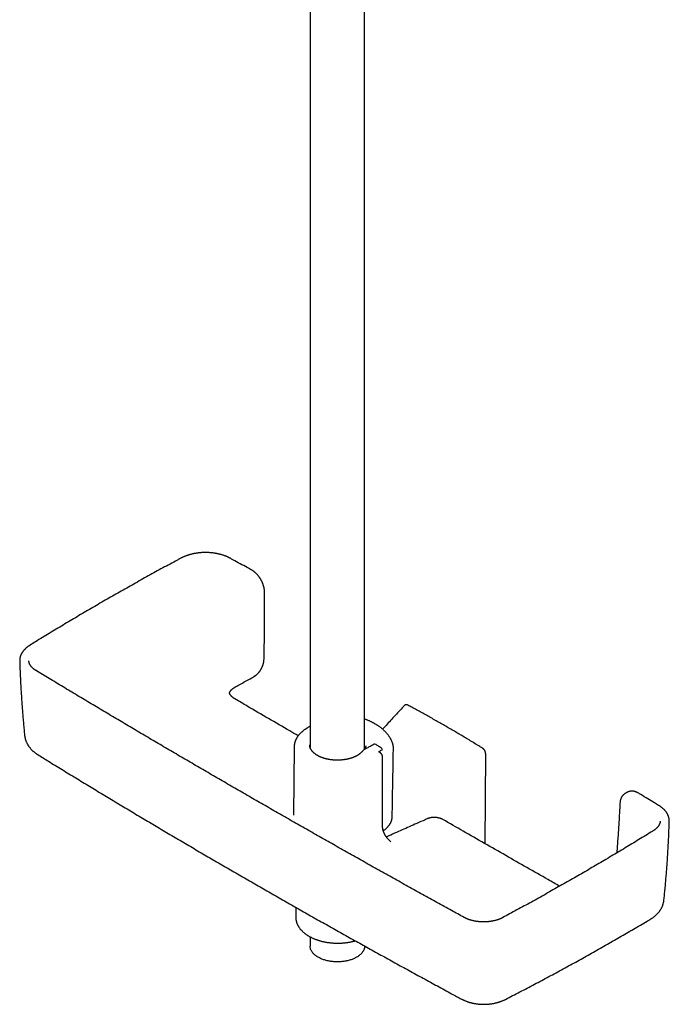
# Model space of a CAD drawing. Header units: millimetres. Extents: x 8 to 761, y 12 to 1973.
# Tile 1 of 69: x 549 to 761, y 104 to 426. Entities that reach past the tile are written whole.
import ezdxf

# ---------------------------------------------------------------- set-up
doc = ezdxf.new("R2010")
doc.units = ezdxf.units.MM

msp = doc.modelspace()

# ---------------------------------------------------------------- linework, layer by layer
at = {"color": 7, "linetype": 'Continuous', "lineweight": 30}
for p, q in [((661.79, 187.78), (661.79, 490.91)), ((643.99, 486.76), (643.99, 188.41)), ((549.19, 216.63), (549.19, 216.62)), ((617.61, 206.25), (617.61, 206.25)), ((665.13, 196.15), (665.14, 196.15)), ((638.79, 188.59), (638.55, 166.31)), ((643.86, 189.26), (643.86, 189.25)), ((662.15, 188.79), (662.15, 188.75)), ((662.15, 188.75), (662.15, 188.76)), ((666.98, 186.6), (666.39, 186.98)), ((667.46, 187.61), (667.47, 187.84)), ((667.65, 162.63), (667.66, 185.34)), ((701.17, 156.93), (701.31, 186.34)), ((748.36, 174.06), (748.35, 174.06)), ((687.32, 164.87), (687.33, 164.87)), ((761.25, 164.22), (761.25, 164.21)), ((667.78, 161.6), (667.86, 161.54)), ((756.01, 161.19), (756, 161.18)), ((639.32, 136.18), (639.3, 133.01)), ((694.26, 132.87), (694.25, 132.87)), ((706.93, 132.83), (706.92, 132.83)), ((643.99, 126.52), (643.99, 123.51)), ((661.79, 123.51), (661.79, 123.54))]:
    msp.add_line(p, q, dxfattribs=at)
at = {"color": 7, "linetype": 'Continuous', "lineweight": 30, "flags": 128}
for points in [[(662.14, 187.97), (662.15, 188.71), (662.15, 188.76)], [(671.18, 187.67), (671.19, 188.08), (671.19, 188.45)], [(661.79, 123.51), (661.79, 123.41), (661.78, 123.23), (661.76, 123.04), (661.72, 122.85), (661.67, 122.67), (661.61, 122.48), (661.54, 122.3), (661.46, 122.12), (661.37, 121.94), (661.26, 121.76), (661.15, 121.59), (661.02, 121.41), (660.88, 121.24), (660.73, 121.08), (660.57, 120.91), (660.4, 120.75), (660.23, 120.6), (660.04, 120.44), (659.84, 120.29), (659.63, 120.15), (659.41, 120.01), (659.19, 119.88), (658.95, 119.75), (658.71, 119.62), (658.46, 119.5), (658.2, 119.39), (657.94, 119.28), (657.67, 119.17), (657.39, 119.07), (657.11, 118.98), (656.82, 118.9), (656.52, 118.82), (656.22, 118.74), (655.92, 118.68), (655.61, 118.62), (655.3, 118.56), (654.99, 118.51), (654.67, 118.47), (654.35, 118.44), (654.03, 118.41), (653.71, 118.39), (653.38, 118.38), (653.06, 118.37), (652.73, 118.37), (652.41, 118.38), (652.08, 118.39), (651.76, 118.41), (651.44, 118.44), (651.12, 118.47), (650.8, 118.51), (650.49, 118.56), (650.17, 118.62), (649.87, 118.68), (649.56, 118.74), (649.26, 118.82), (648.97, 118.9), (648.68, 118.98), (648.4, 119.07), (648.12, 119.17), (647.85, 119.28), (647.58, 119.39), (647.33, 119.5), (647.08, 119.62), (646.83, 119.75), (646.6, 119.88), (646.37, 120.01), (646.16, 120.15), (645.95, 120.29), (645.75, 120.44), (645.56, 120.6), (645.38, 120.75), (645.21, 120.91), (645.05, 121.08), (644.91, 121.24), (644.77, 121.41), (644.64, 121.59), (644.52, 121.76), (644.42, 121.94), (644.33, 122.12), (644.24, 122.3), (644.17, 122.48), (644.11, 122.67), (644.07, 122.85), (644.03, 123.04), (644.01, 123.23), (644, 123.41), (643.99, 123.51)]]:
    msp.add_lwpolyline(points, dxfattribs=at)
at = {"color": 7, "linetype": 'Continuous', "lineweight": 30}
for centre, radius, start, end in [((617.81, 249.94), 0.32, 63.4786, 112.6805), ((625.43, 211.85), 0.357, 301.9469, 353.2588), ((647.05, 188.19), 3.19, 163.0688, 170.081), ((665.13, 189.01), 0.5, 57.8383, 117.8138), ((666.97, 187.85), 0.5, 0, 57.2169), ((666.97, 187.85), 0.5, 359.1341, 0), ((757.62, 169.19), 0.35, 60.9815, 110.0852)]:
    msp.add_arc(centre, radius, start, end, dxfattribs=at)
for points, knots in [([(617.95, 250.23), (617.87, 250.27), (617.72, 250.35), (617.49, 250.47), (617.24, 250.59), (616.98, 250.71), (616.7, 250.83), (616.4, 250.95), (616.09, 251.07), (615.78, 251.18), (615.46, 251.28), (615.14, 251.38), (614.82, 251.47), (614.49, 251.55), (614.16, 251.63), (613.83, 251.71), (613.49, 251.77), (613.15, 251.83), (612.8, 251.89), (612.45, 251.94), (612.09, 251.98), (611.74, 252.02), (611.38, 252.05), (611.02, 252.07), (610.66, 252.09), (610.31, 252.1), (609.95, 252.11), (609.59, 252.11), (609.23, 252.1), (608.88, 252.09), (608.53, 252.07), (608.17, 252.04), (607.82, 252.01), (607.47, 251.97), (607.12, 251.92), (606.77, 251.87), (606.42, 251.81), (606.08, 251.75), (605.74, 251.68), (605.41, 251.61), (605.08, 251.52), (604.75, 251.44), (604.43, 251.34), (604.11, 251.24), (603.79, 251.14), (603.49, 251.02), (603.18, 250.91), (602.89, 250.79), (602.6, 250.66), (602.32, 250.53), (602.06, 250.4), (601.91, 250.32), (601.84, 250.28)], [0, 0, 0, 0, 0.016919, 0.034428, 0.051997, 0.070288, 0.090718, 0.111189, 0.131674, 0.152136, 0.172545, 0.192871, 0.21309, 0.233195, 0.25335, 0.273578, 0.293868, 0.314211, 0.334597, 0.355014, 0.375452, 0.395898, 0.416339, 0.436762, 0.457157, 0.477514, 0.497822, 0.518073, 0.538259, 0.558371, 0.578407, 0.598594, 0.618841, 0.639133, 0.659452, 0.679783, 0.700102, 0.720391, 0.740654, 0.760839, 0.781082, 0.801437, 0.821869, 0.842344, 0.862826, 0.883269, 0.903646, 0.924061, 0.944244, 0.964425, 0.984599, 1, 1, 1, 1]), ([(601.83, 250.28), (601.44, 250.07), (600.25, 249.43), (598.27, 248.36), (595.89, 247.06), (593.52, 245.76), (591.15, 244.45), (588.8, 243.14), (586.45, 241.82), (584.1, 240.5), (581.77, 239.18), (579.44, 237.85), (577.12, 236.52), (574.81, 235.18), (572.51, 233.84), (570.21, 232.5), (567.92, 231.15), (565.64, 229.79), (563.37, 228.43), (561.1, 227.07), (558.84, 225.7), (556.59, 224.33), (554.5, 223.05), (553.17, 222.23), (552.57, 221.86)], [0, 0, 0, 0, 0.0229643, 0.0699389, 0.1169478, 0.1639776, 0.2110051, 0.2579806, 0.304957, 0.351934, 0.3989113, 0.4458887, 0.4928658, 0.5398423, 0.5868175, 0.6337935, 0.6807696, 0.7277452, 0.7747207, 0.8216964, 0.8686726, 0.9156497, 0.9626256, 1, 1, 1, 1]), ([(624.88, 246.41), (624.41, 246.66), (622.39, 247.78), (620.08, 249.06), (618.23, 250.07), (617.95, 250.23)], [0, 0, 0, 0, 0.200607, 0.879393, 1, 1, 1, 1]), ([(629.11, 239.26), (629.11, 239.31), (629.1, 239.43), (629.09, 239.62), (629.08, 239.84), (629.05, 240.06), (629.01, 240.3), (628.97, 240.54), (628.92, 240.77), (628.86, 241.01), (628.79, 241.25), (628.72, 241.49), (628.64, 241.73), (628.55, 241.97), (628.45, 242.21), (628.35, 242.44), (628.24, 242.68), (628.12, 242.91), (628, 243.13), (627.88, 243.36), (627.74, 243.57), (627.61, 243.79), (627.46, 244), (627.31, 244.2), (627.16, 244.4), (627, 244.6), (626.84, 244.79), (626.67, 244.98), (626.5, 245.16), (626.32, 245.33), (626.14, 245.5), (625.95, 245.66), (625.77, 245.81), (625.58, 245.96), (625.39, 246.09), (625.22, 246.2), (625.06, 246.3), (624.95, 246.37), (624.89, 246.4), (624.88, 246.41)], [0, 0, 0, 0, 0.019775, 0.044558, 0.070763, 0.099203, 0.127697, 0.156242, 0.184823, 0.213428, 0.242043, 0.270655, 0.299251, 0.327821, 0.356355, 0.384844, 0.41328, 0.441657, 0.469972, 0.498225, 0.526183, 0.554084, 0.582088, 0.610198, 0.638417, 0.666744, 0.695177, 0.723711, 0.752342, 0.78106, 0.809858, 0.838726, 0.867652, 0.896627, 0.925636, 0.94973, 0.972778, 0.996299, 1, 1, 1, 1]), ([(628.94, 217.24), (628.95, 217.48), (628.97, 218.5), (629.01, 220.3), (629.05, 222.63), (629.08, 224.96), (629.1, 227.29), (629.12, 229.61), (629.13, 231.92), (629.13, 234.23), (629.12, 236.53), (629.11, 238.21), (629.11, 239.12), (629.1, 239.26)], [0, 0, 0, 0, 0.032602, 0.137885, 0.243339, 0.348889, 0.454442, 0.559904, 0.665007, 0.770102, 0.875268, 0.9804, 1, 1, 1, 1]), ([(552.56, 221.85), (552.49, 221.81), (552.34, 221.71), (552.11, 221.56), (551.87, 221.39), (551.65, 221.22), (551.43, 221.04), (551.22, 220.86), (551.02, 220.67), (550.83, 220.48), (550.65, 220.29), (550.48, 220.09), (550.32, 219.89), (550.17, 219.69), (550.03, 219.49), (549.9, 219.28), (549.78, 219.07), (549.68, 218.86), (549.58, 218.64), (549.49, 218.43), (549.41, 218.21), (549.35, 217.99), (549.29, 217.77), (549.25, 217.55), (549.22, 217.33), (549.19, 217.11), (549.18, 216.88), (549.18, 216.72), (549.18, 216.64), (549.19, 216.62)], [0, 0, 0, 0, 0.033373, 0.07274, 0.112857, 0.151814, 0.190971, 0.230264, 0.26963, 0.30899, 0.348255, 0.387351, 0.42622, 0.464651, 0.502837, 0.541054, 0.579269, 0.617446, 0.65556, 0.693583, 0.731496, 0.769279, 0.806919, 0.844406, 0.881736, 0.918908, 0.955925, 0.992796, 1, 1, 1, 1]), ([(549.18, 216.63), (549.19, 216.39), (549.22, 215.5), (549.27, 213.97), (549.35, 212.05), (549.44, 210.12), (549.54, 208.2), (549.65, 206.28), (549.78, 204.35), (549.91, 202.43), (550.05, 200.51), (550.21, 198.59), (550.37, 196.67), (550.55, 194.75), (550.68, 193.33), (550.76, 192.54), (550.78, 192.4)], [0, 0, 0, 0, 0.030234, 0.109502, 0.188807, 0.268137, 0.347478, 0.426817, 0.506137, 0.585427, 0.664665, 0.743858, 0.823306, 0.902731, 0.982135, 1, 1, 1, 1]), ([(554.5, 213.55), (554.49, 213.55), (554.41, 213.6), (554.28, 213.69), (554.09, 213.81), (553.91, 213.94), (553.74, 214.07), (553.58, 214.21), (553.42, 214.35), (553.27, 214.49), (553.13, 214.63), (553, 214.78), (552.88, 214.92), (552.77, 215.07), (552.67, 215.22), (552.58, 215.37), (552.5, 215.52), (552.42, 215.68), (552.36, 215.83), (552.3, 215.98), (552.26, 216.14), (552.22, 216.29), (552.2, 216.45), (552.19, 216.58), (552.18, 216.66), (552.18, 216.69)], [0, 0, 0, 0, 0.005727, 0.049107, 0.092779, 0.136858, 0.181317, 0.226773, 0.272368, 0.317989, 0.363485, 0.408747, 0.453684, 0.498688, 0.544956, 0.591596, 0.638537, 0.685708, 0.733049, 0.780506, 0.82814, 0.877506, 0.926912, 0.976903, 1, 1, 1, 1]), ([(625.63, 211.55), (625.65, 211.56), (625.73, 211.61), (625.87, 211.69), (626.04, 211.81), (626.21, 211.93), (626.38, 212.06), (626.54, 212.2), (626.7, 212.34), (626.85, 212.5), (627.01, 212.66), (627.16, 212.82), (627.3, 213), (627.44, 213.18), (627.58, 213.36), (627.71, 213.55), (627.83, 213.75), (627.95, 213.94), (628.07, 214.14), (628.17, 214.35), (628.28, 214.56), (628.37, 214.76), (628.46, 214.98), (628.54, 215.19), (628.62, 215.41), (628.68, 215.62), (628.74, 215.84), (628.8, 216.06), (628.84, 216.27), (628.88, 216.49), (628.91, 216.7), (628.93, 216.91), (628.94, 217.08), (628.94, 217.18), (628.95, 217.21)], [0, 0, 0, 0, 0.012131, 0.044765, 0.077353, 0.109878, 0.142325, 0.174675, 0.206884, 0.239467, 0.272089, 0.304724, 0.337349, 0.369948, 0.402505, 0.435008, 0.467448, 0.499819, 0.532086, 0.564186, 0.596399, 0.628684, 0.661037, 0.693455, 0.725929, 0.758452, 0.791016, 0.823611, 0.856317, 0.888894, 0.921121, 0.953456, 0.985888, 1, 1, 1, 1]), ([(554.5, 213.55), (554.5, 213.55), (554.5, 213.55), (554.5, 213.55), (554.49, 213.55)], [0, 0, 0, 0, 0.310531, 1, 1, 1, 1]), ([(623.53, 172.72), (623.51, 172.74), (621.93, 173.65), (618.8, 175.46), (614.15, 178.15), (609.51, 180.86), (604.86, 183.57), (600.22, 186.29), (595.59, 189.01), (590.97, 191.73), (586.35, 194.47), (581.74, 197.2), (577.13, 199.94), (572.54, 202.69), (567.94, 205.44), (563.36, 208.2), (558.88, 210.9), (555.93, 212.68), (554.5, 213.55)], [0, 0, 0, 0, 0.001022, 0.067675, 0.134395, 0.201173, 0.268, 0.334864, 0.401758, 0.468669, 0.535589, 0.602503, 0.669361, 0.736319, 0.803313, 0.870284, 0.937186, 1, 1, 1, 1]), ([(619.46, 208.12), (619.86, 208.34), (621.91, 209.48), (623.96, 210.62), (625.62, 211.54)], [0, 0, 0, 0, 0.192926, 1, 1, 1, 1]), ([(619.45, 204.28), (619.44, 204.29), (619.38, 204.32), (619.27, 204.39), (619.13, 204.48), (618.98, 204.58), (618.83, 204.69), (618.68, 204.81), (618.54, 204.93), (618.41, 205.05), (618.29, 205.18), (618.17, 205.3), (618.07, 205.43), (617.97, 205.55), (617.89, 205.68), (617.81, 205.81), (617.74, 205.94), (617.68, 206.07), (617.64, 206.17), (617.62, 206.23), (617.62, 206.25)], [0, 0, 0, 0, 0.011364, 0.058362, 0.108113, 0.161431, 0.222606, 0.283764, 0.345061, 0.406687, 0.468847, 0.528378, 0.590774, 0.653473, 0.716344, 0.779259, 0.842104, 0.905353, 0.971804, 1, 1, 1, 1]), ([(617.64, 206.17), (617.65, 206.2), (617.67, 206.26), (617.71, 206.38), (617.77, 206.51), (617.84, 206.64), (617.91, 206.77), (618, 206.9), (618.1, 207.03), (618.2, 207.15), (618.32, 207.28), (618.44, 207.4), (618.57, 207.51), (618.7, 207.62), (618.84, 207.73), (619, 207.84), (619.15, 207.94), (619.31, 208.03), (619.41, 208.09), (619.46, 208.12)], [0, 0, 0, 0, 0.034607, 0.101651, 0.167739, 0.232931, 0.2973, 0.360913, 0.423823, 0.486068, 0.547672, 0.608648, 0.669001, 0.722752, 0.779457, 0.84004, 0.900209, 0.949419, 1, 1, 1, 1]), ([(640.09, 192.21), (639.18, 192.74), (635.95, 194.62), (630.42, 197.86), (624.45, 201.35), (620.8, 203.49), (619.45, 204.28)], [0, 0, 0, 0, 0.13294, 0.46889, 0.804393, 1, 1, 1, 1]), ([(674.75, 202.08), (674.64, 201.97), (674.03, 201.32), (672.92, 200.12), (671.4, 198.48), (669.9, 196.84), (668.66, 195.47), (667.92, 194.64), (667.67, 194.37)], [0, 0, 0, 0, 0.043315, 0.256062, 0.469001, 0.682139, 0.895484, 1, 1, 1, 1]), ([(675.93, 202.21), (675.91, 202.23), (675.84, 202.26), (675.74, 202.3), (675.63, 202.33), (675.52, 202.35), (675.41, 202.35), (675.31, 202.35), (675.21, 202.34), (675.11, 202.31), (675.02, 202.28), (674.93, 202.23), (674.85, 202.18), (674.79, 202.13), (674.76, 202.09), (674.75, 202.08)], [0, 0, 0, 0, 0.075605, 0.16554, 0.255043, 0.343275, 0.420725, 0.504668, 0.586377, 0.665829, 0.743353, 0.819359, 0.894289, 0.965534, 1, 1, 1, 1]), ([(700.35, 188.12), (700.05, 188.31), (699.22, 188.82), (697.86, 189.65), (696.27, 190.62), (694.68, 191.58), (693.08, 192.53), (691.49, 193.47), (689.9, 194.41), (688.31, 195.33), (686.72, 196.25), (685.12, 197.15), (683.53, 198.05), (681.94, 198.94), (680.35, 199.82), (678.75, 200.69), (677.28, 201.49), (676.35, 201.99), (675.94, 202.21)], [0, 0, 0, 0, 0.036685, 0.101893, 0.167104, 0.23232, 0.297539, 0.362761, 0.427985, 0.49321, 0.558437, 0.623663, 0.68889, 0.754115, 0.819338, 0.884559, 0.949777, 1, 1, 1, 1]), ([(665.13, 196.15), (665.08, 196.18), (664.92, 196.28), (664.65, 196.42), (664.34, 196.59), (664.03, 196.75), (663.7, 196.91), (663.35, 197.07), (662.97, 197.24), (662.59, 197.4), (662.2, 197.55), (661.94, 197.66), (661.8, 197.71), (661.79, 197.71)], [0, 0, 0, 0, 0.051495, 0.158787, 0.256064, 0.349828, 0.444866, 0.555364, 0.665512, 0.775659, 0.885815, 0.995989, 1, 1, 1, 1]), ([(642.76, 194.59), (642.71, 194.56), (642.57, 194.47), (642.34, 194.32), (642.09, 194.14), (641.83, 193.95), (641.59, 193.76), (641.36, 193.56), (641.13, 193.36), (640.92, 193.15), (640.71, 192.94), (640.52, 192.73), (640.33, 192.51), (640.15, 192.29), (639.99, 192.07), (639.83, 191.85), (639.69, 191.62), (639.55, 191.39), (639.43, 191.15), (639.32, 190.92), (639.22, 190.68), (639.13, 190.44), (639.04, 190.2), (638.98, 189.96), (638.92, 189.72), (638.87, 189.48), (638.83, 189.23), (638.81, 188.99), (638.79, 188.78), (638.79, 188.64), (638.79, 188.59)], [0, 0, 0, 0, 0.02022, 0.058206, 0.096195, 0.134169, 0.172118, 0.21003, 0.247893, 0.285693, 0.323417, 0.361047, 0.398569, 0.435967, 0.473226, 0.51033, 0.547269, 0.584032, 0.62061, 0.657, 0.693202, 0.729217, 0.765052, 0.800717, 0.836225, 0.871594, 0.906843, 0.941992, 0.977066, 1, 1, 1, 1]), ([(643.99, 195.36), (643.99, 195.35), (643.66, 195.16), (643.25, 194.9), (642.85, 194.65), (642.76, 194.59)], [0, 0, 0, 0, 0.019546, 0.77961, 1, 1, 1, 1]), ([(671.14, 188.96), (671.13, 189.02), (671.09, 189.18), (671.03, 189.42), (670.95, 189.69), (670.86, 189.96), (670.76, 190.23), (670.64, 190.51), (670.52, 190.78), (670.38, 191.05), (670.24, 191.32), (670.08, 191.59), (669.92, 191.85), (669.74, 192.11), (669.55, 192.37), (669.35, 192.63), (669.14, 192.89), (668.93, 193.14), (668.7, 193.39), (668.47, 193.63), (668.22, 193.88), (667.97, 194.11), (667.7, 194.35), (667.43, 194.58), (667.15, 194.8), (666.86, 195.02), (666.56, 195.24), (666.27, 195.44), (665.99, 195.63), (665.7, 195.82), (665.41, 195.99), (665.22, 196.1), (665.14, 196.15)], [0, 0, 0, 0, 0.0217325, 0.054675, 0.0865025, 0.1195836, 0.1535404, 0.1874794, 0.2214289, 0.2554118, 0.2894568, 0.3235913, 0.3578417, 0.3922332, 0.4267901, 0.4615359, 0.4964662, 0.531158, 0.5659066, 0.6006795, 0.6354757, 0.6702946, 0.7051351, 0.7399966, 0.7748785, 0.8097806, 0.8447028, 0.8796453, 0.908651, 0.9387443, 0.9747354, 1, 1, 1, 1]), ([(550.78, 192.4), (550.78, 192.39), (550.79, 192.3), (550.81, 192.11), (550.86, 191.83), (550.91, 191.56), (550.98, 191.29), (551.05, 191.02), (551.14, 190.75), (551.23, 190.49), (551.34, 190.23), (551.45, 189.97), (551.58, 189.71), (551.71, 189.46), (551.86, 189.21), (552.02, 188.96), (552.18, 188.72), (552.36, 188.48), (552.54, 188.25), (552.74, 188.02), (552.94, 187.79), (553.16, 187.57), (553.38, 187.36), (553.61, 187.15), (553.85, 186.94), (554.11, 186.74), (554.37, 186.54), (554.64, 186.36), (554.87, 186.2), (555, 186.12), (555.05, 186.09)], [0, 0, 0, 0, 0.002294, 0.037239, 0.072252, 0.107353, 0.14256, 0.177894, 0.213376, 0.249025, 0.284863, 0.32091, 0.357187, 0.393713, 0.430508, 0.46759, 0.504977, 0.542681, 0.580717, 0.619091, 0.657809, 0.696872, 0.736293, 0.775877, 0.815935, 0.8566, 0.897765, 0.939304, 0.981076, 1, 1, 1, 1]), ([(661.21, 187.32), (661.19, 187.3), (661.13, 187.22), (661.02, 187.09), (660.88, 186.94), (660.73, 186.79), (660.57, 186.65), (660.41, 186.5), (660.23, 186.36), (660.05, 186.23), (659.86, 186.09), (659.66, 185.96), (659.45, 185.83), (659.23, 185.71), (659.01, 185.59), (658.78, 185.48), (658.54, 185.37), (658.3, 185.26), (658.05, 185.16), (657.79, 185.06), (657.53, 184.97), (657.26, 184.88), (656.98, 184.8), (656.7, 184.73), (656.42, 184.66), (656.13, 184.59), (655.84, 184.53), (655.54, 184.48), (655.25, 184.43), (654.94, 184.39), (654.64, 184.35), (654.33, 184.32), (654.03, 184.29), (653.72, 184.27), (653.41, 184.26), (653.09, 184.25), (652.78, 184.25), (652.47, 184.26), (652.16, 184.27), (651.85, 184.29), (651.54, 184.31), (651.24, 184.34), (650.93, 184.37), (650.63, 184.41), (650.33, 184.46), (650.03, 184.51), (649.74, 184.57), (649.45, 184.64), (649.16, 184.71), (648.88, 184.78), (648.61, 184.86), (648.34, 184.95), (648.07, 185.04), (647.81, 185.13), (647.56, 185.23), (647.31, 185.34), (647.07, 185.45), (646.84, 185.56), (646.62, 185.68), (646.4, 185.8), (646.19, 185.92), (645.99, 186.05), (645.79, 186.19), (645.61, 186.32), (645.43, 186.46), (645.26, 186.6), (645.1, 186.75), (644.95, 186.89), (644.81, 187.04), (644.68, 187.19), (644.56, 187.35), (644.45, 187.5), (644.34, 187.66), (644.25, 187.82), (644.17, 187.98), (644.09, 188.14), (644.03, 188.3), (643.97, 188.47), (643.93, 188.63), (643.9, 188.8), (643.87, 188.96), (643.86, 189.12), (643.86, 189.21), (643.86, 189.26)], [0, 0, 0, 0, 0.006429, 0.018908, 0.03136, 0.043783, 0.056184, 0.068569, 0.080942, 0.093308, 0.105669, 0.118028, 0.130387, 0.142748, 0.155112, 0.16748, 0.179853, 0.192231, 0.204615, 0.217006, 0.229402, 0.241804, 0.254212, 0.266626, 0.279045, 0.29147, 0.303899, 0.316332, 0.328769, 0.34121, 0.353654, 0.366101, 0.37855, 0.391001, 0.403453, 0.415907, 0.428361, 0.440814, 0.453268, 0.46572, 0.478171, 0.49062, 0.503067, 0.515511, 0.527952, 0.54039, 0.552823, 0.565252, 0.577676, 0.590094, 0.602507, 0.614914, 0.627315, 0.63971, 0.652097, 0.664478, 0.676852, 0.68922, 0.701581, 0.713937, 0.726288, 0.738634, 0.750978, 0.763321, 0.775664, 0.78801, 0.800363, 0.812725, 0.825103, 0.8375, 0.849923, 0.86238, 0.874878, 0.887425, 0.900032, 0.912706, 0.925456, 0.938289, 0.951208, 0.964212, 0.977297, 0.99045, 1, 1, 1, 1]), ([(661.67, 187.71), (661.66, 187.7), (661.61, 187.67), (661.53, 187.62), (661.42, 187.54), (661.33, 187.46), (661.26, 187.38), (661.22, 187.34), (661.21, 187.32)], [0, 0, 0, 0, 0.065022, 0.276611, 0.488287, 0.698645, 0.906237, 1, 1, 1, 1]), ([(664.9, 189.46), (664.72, 189.36), (664.19, 189.08), (663.32, 188.61), (662.43, 188.13), (661.88, 187.82), (661.67, 187.71)], [0, 0, 0, 0, 0.168709, 0.489167, 0.809626, 1, 1, 1, 1]), ([(662.16, 188.95), (662.16, 188.91), (662.16, 188.86), (662.15, 188.81), (662.15, 188.79)], [0, 0, 0, 0, 0.71178, 1, 1, 1, 1]), ([(667.24, 188.27), (667.06, 188.38), (666.53, 188.72), (665.92, 189.11), (665.49, 189.38), (665.4, 189.44)], [0, 0, 0, 0, 0.295754, 0.857571, 1, 1, 1, 1]), ([(666.39, 186.98), (666.39, 186.98), (666.37, 186.99), (666.35, 187.01), (666.33, 187.03), (666.32, 187.04), (666.32, 187.04), (666.32, 187.04), (666.32, 187.04)], [0, 0, 0, 0, 0.119894, 0.335685, 0.5352, 0.726874, 0.931007, 1, 1, 1, 1]), ([(666.91, 187.32), (666.89, 187.31), (666.85, 187.28), (666.78, 187.24), (666.72, 187.18), (666.67, 187.12), (666.62, 187.05), (666.58, 186.98), (666.56, 186.92), (666.55, 186.89), (666.55, 186.88)], [0, 0, 0, 0, 0.116615, 0.262314, 0.403312, 0.541938, 0.677552, 0.811034, 0.958636, 1, 1, 1, 1]), ([(667.64, 187.71), (667.46, 187.61), (667.21, 187.48), (666.97, 187.35), (666.91, 187.32)], [0, 0, 0, 0, 0.751707, 1, 1, 1, 1]), ([(667.66, 187.72), (667.66, 187.72), (667.66, 187.73), (667.66, 187.72), (667.65, 187.71), (667.64, 187.71), (667.63, 187.7)], [0, 0, 0, 0, 0.015284, 0.390583, 0.76163, 1, 1, 1, 1]), ([(670.79, 165.69), (670.79, 165.73), (670.86, 169.38), (670.99, 176.71), (671.12, 184), (671.18, 187.67)], [0, 0, 0, 0, 0.004897, 0.499143, 1, 1, 1, 1]), ([(671.19, 188.45), (671.19, 188.46), (671.2, 188.53), (671.19, 188.65), (671.17, 188.8), (671.16, 188.91), (671.14, 188.96), (671.14, 188.97)], [0, 0, 0, 0, 0.0900169, 0.3848328, 0.6788469, 0.9728151, 1, 1, 1, 1]), ([(701.31, 186.34), (701.31, 186.35), (701.31, 186.41), (701.3, 186.51), (701.29, 186.64), (701.26, 186.77), (701.23, 186.89), (701.19, 187.02), (701.14, 187.14), (701.09, 187.26), (701.03, 187.38), (700.96, 187.49), (700.89, 187.6), (700.81, 187.7), (700.73, 187.8), (700.64, 187.9), (700.54, 187.98), (700.45, 188.06), (700.38, 188.1), (700.35, 188.12)], [0, 0, 0, 0, 0.023115, 0.086482, 0.149994, 0.21318, 0.27579, 0.337703, 0.398904, 0.459456, 0.519337, 0.578581, 0.638292, 0.698461, 0.759006, 0.819851, 0.880462, 0.939924, 1, 1, 1, 1]), ([(555.05, 186.09), (556.23, 185.36), (558.89, 183.72), (563.04, 181.18), (567.48, 178.47), (571.94, 175.76), (576.4, 173.06), (580.86, 170.36), (585.34, 167.67), (589.82, 165), (594.31, 162.32), (598.81, 159.66), (603.31, 157), (607.82, 154.35), (612.34, 151.71), (616.86, 149.08), (621.4, 146.45), (625.94, 143.83), (630.48, 141.22), (635.03, 138.61), (639.59, 136.02), (644.16, 133.43), (648.73, 130.84), (653.31, 128.27), (657.9, 125.7), (662.49, 123.15), (667.09, 120.59), (671.7, 118.05), (676.31, 115.51), (680.93, 112.99), (685.56, 110.47), (689.73, 108.2), (692.36, 106.79), (693.44, 106.2)], [0, 0, 0, 0, 0.026258, 0.059037, 0.091814, 0.124598, 0.157383, 0.190167, 0.222951, 0.255736, 0.288521, 0.321307, 0.354094, 0.386882, 0.419671, 0.452461, 0.485252, 0.518045, 0.550839, 0.583631, 0.616423, 0.649213, 0.682003, 0.714791, 0.747579, 0.780367, 0.813155, 0.845942, 0.878729, 0.911516, 0.944303, 0.977085, 1, 1, 1, 1]), ([(667.66, 185.34), (667.66, 185.35), (667.66, 185.39), (667.66, 185.46), (667.64, 185.57), (667.62, 185.68), (667.59, 185.78), (667.55, 185.89), (667.5, 185.99), (667.44, 186.09), (667.38, 186.19), (667.32, 186.28), (667.24, 186.37), (667.16, 186.45), (667.08, 186.52), (667.02, 186.57), (666.98, 186.59), (666.97, 186.6)], [0, 0, 0, 0, 0.009943, 0.083518, 0.158253, 0.232662, 0.308406, 0.383021, 0.457352, 0.532495, 0.607403, 0.681882, 0.757753, 0.834687, 0.910946, 0.98921, 1, 1, 1, 1]), ([(748.35, 174.06), (748.31, 174.05), (748.24, 174.03), (748.14, 174.01), (748.07, 173.98), (748.01, 173.96), (747.96, 173.95), (747.84, 173.9), (747.69, 173.85), (747.51, 173.77), (747.35, 173.69), (747.16, 173.59), (746.97, 173.47), (746.78, 173.34), (746.59, 173.2), (746.46, 173.09), (746.36, 173.01), (746.3, 172.95), (746.23, 172.89), (746.18, 172.84), (746.15, 172.81)], [0, 0, 0, 0, 0.046612, 0.088046, 0.117258, 0.138313, 0.159444, 0.180885, 0.282336, 0.344458, 0.416261, 0.491686, 0.587136, 0.678079, 0.759434, 0.863431, 0.884306, 0.914291, 0.955068, 1, 1, 1, 1]), ([(751.17, 173.5), (751.12, 173.53), (751.02, 173.59), (750.87, 173.67), (750.72, 173.75), (750.56, 173.82), (750.39, 173.89), (750.2, 173.96), (750, 174.02), (749.81, 174.07), (749.62, 174.1), (749.43, 174.13), (749.24, 174.15), (749.05, 174.15), (748.87, 174.15), (748.7, 174.13), (748.52, 174.1), (748.41, 174.08), (748.36, 174.07)], [0, 0, 0, 0, 0.047775, 0.114444, 0.162456, 0.208281, 0.276631, 0.344929, 0.413057, 0.480905, 0.548357, 0.615297, 0.681623, 0.747248, 0.812113, 0.876188, 0.939474, 1, 1, 1, 1]), ([(694.25, 132.87), (692.89, 133.62), (689.94, 135.25), (685.41, 137.75), (680.66, 140.38), (675.91, 143.02), (671.16, 145.67), (666.41, 148.33), (661.67, 150.99), (656.94, 153.66), (652.21, 156.33), (647.49, 159.01), (642.77, 161.69), (638.07, 164.37), (633.37, 167.06), (628.69, 169.75), (625.41, 171.64), (623.69, 172.63), (623.53, 172.72)], [0, 0, 0, 0, 0.0571784, 0.1236775, 0.1903396, 0.2571225, 0.3239825, 0.3908749, 0.4577404, 0.5246623, 0.5916231, 0.6585912, 0.7255531, 0.7924985, 0.8594173, 0.9262993, 0.9931345, 1, 1, 1, 1]), ([(746.15, 172.81), (746.14, 172.8), (746.09, 172.75), (746.01, 172.66), (745.9, 172.53), (745.8, 172.39), (745.7, 172.23), (745.61, 172.08), (745.53, 171.91), (745.46, 171.73), (745.39, 171.55), (745.33, 171.36), (745.28, 171.17), (745.24, 170.97), (745.2, 170.76), (745.18, 170.57), (745.17, 170.4), (745.16, 170.31), (745.16, 170.27)], [0, 0, 0, 0, 0.0118041, 0.0762821, 0.1421323, 0.2086035, 0.2757521, 0.3436022, 0.4121504, 0.481367, 0.5511987, 0.6215732, 0.6924056, 0.7636057, 0.8350848, 0.9067614, 0.9531007, 1, 1, 1, 1]), ([(757.78, 169.5), (757.35, 169.77), (755.42, 170.94), (753.21, 172.27), (751.44, 173.34), (751.17, 173.5)], [0, 0, 0, 0, 0.197571, 0.875968, 1, 1, 1, 1]), ([(745.16, 170.26), (745.14, 170.06), (745.1, 169.13), (745, 167.45), (744.88, 165.23), (744.74, 163), (744.6, 160.76), (744.44, 158.53), (744.28, 156.29), (744.17, 154.76), (744.11, 153.98), (744.11, 153.94)], [0, 0, 0, 0, 0.037097, 0.173174, 0.309678, 0.446484, 0.583459, 0.720451, 0.856936, 0.9933, 1, 1, 1, 1]), ([(761.26, 164.21), (761.26, 164.22), (761.26, 164.3), (761.26, 164.45), (761.25, 164.67), (761.23, 164.89), (761.2, 165.1), (761.16, 165.32), (761.1, 165.54), (761.04, 165.76), (760.97, 165.98), (760.88, 166.19), (760.79, 166.4), (760.68, 166.62), (760.57, 166.82), (760.44, 167.03), (760.3, 167.23), (760.16, 167.44), (760, 167.63), (759.84, 167.83), (759.66, 168.02), (759.48, 168.21), (759.28, 168.39), (759.08, 168.58), (758.86, 168.75), (758.64, 168.93), (758.41, 169.1), (758.17, 169.26), (757.96, 169.39), (757.83, 169.47), (757.79, 169.5)], [0, 0, 0, 0, 0.0026018, 0.0386169, 0.0747502, 0.1110144, 0.1474199, 0.1839742, 0.2206817, 0.257543, 0.2945547, 0.3317091, 0.3689941, 0.4063938, 0.4438884, 0.4814548, 0.5190675, 0.5566991, 0.5943117, 0.6318973, 0.6702207, 0.7087138, 0.7473923, 0.7861799, 0.8250022, 0.8637655, 0.9024035, 0.940781, 0.9800136, 1, 1, 1, 1]), ([(682.16, 165.07), (681.96, 164.98), (680.84, 164.48), (678.91, 163.61), (676.41, 162.5), (674, 161.43), (671.55, 160.35), (669.83, 159.6), (668.92, 159.2), (668.87, 159.18)], [0, 0, 0, 0, 0.046165, 0.252881, 0.436797, 0.61209, 0.796884, 0.988217, 1, 1, 1, 1]), ([(669.32, 162.48), (669.33, 162.49), (669.4, 162.56), (669.51, 162.69), (669.67, 162.87), (669.81, 163.05), (669.95, 163.24), (670.07, 163.43), (670.19, 163.62), (670.3, 163.82), (670.39, 164.02), (670.48, 164.22), (670.56, 164.43), (670.62, 164.63), (670.68, 164.83), (670.72, 165.04), (670.76, 165.24), (670.78, 165.44), (670.79, 165.58), (670.79, 165.65), (670.79, 165.65)], [0, 0, 0, 0, 0.013823, 0.076265, 0.138787, 0.201351, 0.263908, 0.326412, 0.38882, 0.451083, 0.513156, 0.574995, 0.636562, 0.697711, 0.758368, 0.818727, 0.87873, 0.938324, 0.997468, 1, 1, 1, 1]), ([(687.32, 164.87), (687.31, 164.88), (687.26, 164.91), (687.16, 164.96), (687.03, 165.02), (686.87, 165.09), (686.7, 165.16), (686.52, 165.23), (686.33, 165.29), (686.13, 165.34), (685.93, 165.39), (685.73, 165.43), (685.53, 165.47), (685.32, 165.5), (685.11, 165.52), (684.9, 165.54), (684.7, 165.54), (684.49, 165.55), (684.29, 165.54), (684.08, 165.53), (683.87, 165.51), (683.66, 165.49), (683.46, 165.46), (683.26, 165.42), (683.06, 165.38), (682.86, 165.32), (682.68, 165.27), (682.51, 165.21), (682.36, 165.15), (682.24, 165.11), (682.18, 165.08), (682.16, 165.07)], [0, 0, 0, 0, 0.008888, 0.0377, 0.068032, 0.099483, 0.137599, 0.175758, 0.213928, 0.252067, 0.290138, 0.328108, 0.365948, 0.403633, 0.441142, 0.478488, 0.515429, 0.552181, 0.589231, 0.626555, 0.66412, 0.701889, 0.739818, 0.777862, 0.815975, 0.8541, 0.892192, 0.924113, 0.956738, 0.990174, 1, 1, 1, 1]), ([(725.46, 143.08), (724.2, 143.8), (720.63, 145.82), (714.76, 149.16), (707.85, 153.11), (700.92, 157.07), (694.08, 160.99), (689.55, 163.59), (687.33, 164.87)], [0, 0, 0, 0, 0.099815, 0.280324, 0.461642, 0.643473, 0.825304, 1, 1, 1, 1]), ([(758.26, 164.28), (758.26, 164.28), (758.26, 164.22), (758.25, 164.11), (758.23, 163.94), (758.19, 163.78), (758.15, 163.62), (758.1, 163.46), (758.03, 163.31), (757.96, 163.15), (757.88, 163), (757.79, 162.84), (757.69, 162.69), (757.58, 162.54), (757.46, 162.39), (757.33, 162.25), (757.19, 162.1), (757.04, 161.96), (756.89, 161.82), (756.72, 161.68), (756.54, 161.55), (756.36, 161.41), (756.19, 161.29), (756.07, 161.22), (756.01, 161.18)], [0, 0, 0, 0, 0.0043001, 0.0556707, 0.1069374, 0.1579177, 0.208494, 0.2589852, 0.3077515, 0.3563072, 0.40461, 0.4526052, 0.5002304, 0.5474154, 0.5945503, 0.6403649, 0.6864647, 0.7327577, 0.7791442, 0.825505, 0.871699, 0.9176767, 0.9626902, 1, 1, 1, 1]), ([(759.52, 138.59), (759.58, 139.16), (759.7, 140.36), (759.88, 142.21), (760.06, 144.14), (760.22, 146.06), (760.38, 147.99), (760.52, 149.92), (760.66, 151.84), (760.78, 153.76), (760.89, 155.68), (760.99, 157.6), (761.08, 159.53), (761.16, 161.45), (761.22, 163.02), (761.25, 163.94), (761.26, 164.22)], [0, 0, 0, 0, 0.066282, 0.1414657, 0.2166669, 0.2918882, 0.3671334, 0.4423547, 0.517238, 0.592161, 0.6671113, 0.7420764, 0.8170438, 0.8919971, 0.9669236, 1, 1, 1, 1]), ([(669.74, 158.18), (669.71, 158.21), (669.63, 158.28), (669.51, 158.4), (669.38, 158.54), (669.25, 158.69), (669.12, 158.85), (668.99, 159.01), (668.87, 159.17), (668.76, 159.34), (668.65, 159.51), (668.54, 159.69), (668.44, 159.87), (668.34, 160.05), (668.25, 160.23), (668.17, 160.42), (668.09, 160.61), (668.01, 160.8), (667.94, 160.99), (667.88, 161.18), (667.83, 161.37), (667.78, 161.55), (667.74, 161.73), (667.71, 161.91), (667.69, 162.09), (667.67, 162.26), (667.66, 162.43), (667.65, 162.55), (667.65, 162.62), (667.65, 162.63)], [0, 0, 0, 0, 0.025116, 0.063851, 0.102834, 0.141976, 0.181183, 0.220337, 0.259338, 0.298099, 0.336543, 0.374719, 0.412947, 0.451546, 0.490444, 0.529561, 0.568806, 0.608088, 0.647279, 0.686286, 0.725019, 0.7634, 0.80136, 0.838956, 0.87726, 0.915576, 0.95391, 0.992234, 1, 1, 1, 1]), ([(667.86, 161.55), (667.88, 161.54), (667.91, 161.52), (667.97, 161.5), (668.03, 161.48), (668.11, 161.47), (668.18, 161.47), (668.25, 161.48), (668.32, 161.51), (668.38, 161.54), (668.43, 161.57), (668.47, 161.6), (668.49, 161.62), (668.49, 161.63)], [0, 0, 0, 0, 0.0690935, 0.1689322, 0.2699371, 0.3713232, 0.4827117, 0.589759, 0.6926038, 0.7917618, 0.887556, 0.9801836, 1, 1, 1, 1]), ([(668.49, 161.62), (668.55, 161.69), (668.83, 161.97), (669.1, 162.25), (669.32, 162.47)], [0, 0, 0, 0, 0.222638, 1, 1, 1, 1]), ([(756, 161.18), (755.75, 161.02), (754.75, 160.4), (753.01, 159.33), (750.77, 157.96), (748.52, 156.59), (746.26, 155.23), (744, 153.87), (741.73, 152.52), (739.45, 151.17), (737.16, 149.82), (734.87, 148.48), (732.57, 147.15), (730.26, 145.81), (727.94, 144.49), (725.62, 143.16), (723.28, 141.84), (720.94, 140.53), (718.6, 139.22), (716.24, 137.91), (713.88, 136.61), (711.51, 135.32), (709.2, 134.06), (707.67, 133.23), (706.93, 132.83)], [0, 0, 0, 0, 0.016259, 0.063157, 0.110206, 0.157238, 0.204255, 0.251271, 0.298287, 0.345303, 0.392319, 0.439336, 0.486354, 0.533373, 0.580389, 0.627406, 0.674422, 0.721439, 0.768456, 0.815473, 0.86249, 0.909507, 0.956524, 1, 1, 1, 1]), ([(669.74, 158.18), (669.77, 158.15), (669.89, 158.04), (670.08, 157.82), (670.24, 157.63), (670.32, 157.54), (670.33, 157.54)], [0, 0, 0, 0, 0.128433, 0.558785, 0.990016, 1, 1, 1, 1]), ([(755.25, 132.39), (755.26, 132.4), (755.36, 132.46), (755.56, 132.58), (755.84, 132.77), (756.11, 132.96), (756.38, 133.17), (756.64, 133.38), (756.88, 133.59), (757.12, 133.81), (757.34, 134.03), (757.55, 134.26), (757.75, 134.5), (757.95, 134.74), (758.13, 134.98), (758.3, 135.23), (758.46, 135.48), (758.61, 135.74), (758.75, 136), (758.87, 136.26), (758.99, 136.52), (759.1, 136.79), (759.19, 137.06), (759.28, 137.34), (759.35, 137.61), (759.41, 137.88), (759.46, 138.16), (759.5, 138.4), (759.51, 138.54), (759.52, 138.59)], [0, 0, 0, 0, 0.003779, 0.04636, 0.089146, 0.131974, 0.174663, 0.217053, 0.258995, 0.300199, 0.340557, 0.380683, 0.420459, 0.459881, 0.498949, 0.537669, 0.576048, 0.6141, 0.651837, 0.689277, 0.726436, 0.763333, 0.799986, 0.836414, 0.872636, 0.90867, 0.944536, 0.980252, 1, 1, 1, 1]), ([(639.31, 133.01), (639.31, 132.99), (639.3, 132.89), (639.31, 132.71), (639.33, 132.47), (639.36, 132.23), (639.39, 131.99), (639.44, 131.74), (639.5, 131.5), (639.57, 131.27), (639.66, 131.03), (639.75, 130.79), (639.85, 130.56), (639.96, 130.33), (640.09, 130.1), (640.22, 129.87), (640.36, 129.64), (640.52, 129.42), (640.69, 129.2), (640.86, 128.98), (641.05, 128.77), (641.24, 128.56), (641.45, 128.35), (641.66, 128.15), (641.89, 127.95), (642.12, 127.75), (642.36, 127.56), (642.61, 127.38), (642.87, 127.2), (643.14, 127.02), (643.42, 126.85), (643.7, 126.69), (643.99, 126.53), (644.28, 126.37), (644.59, 126.22), (644.9, 126.08), (645.21, 125.94), (645.53, 125.81), (645.86, 125.69), (646.19, 125.57), (646.53, 125.45), (646.87, 125.35), (647.22, 125.24), (647.57, 125.15), (647.92, 125.06), (648.28, 124.98), (648.64, 124.9), (649.01, 124.83), (649.37, 124.76), (649.74, 124.7), (650.12, 124.65), (650.49, 124.61), (650.87, 124.57), (651.24, 124.54), (651.62, 124.51), (652, 124.49), (652.38, 124.47), (652.76, 124.47), (653.14, 124.47), (653.52, 124.47), (653.9, 124.48), (654.28, 124.5), (654.66, 124.53), (655.04, 124.56), (655.41, 124.6), (655.79, 124.64), (656.16, 124.69), (656.53, 124.75), (656.89, 124.81), (657.26, 124.88), (657.62, 124.96), (657.97, 125.04), (658.33, 125.13), (658.58, 125.19), (658.72, 125.23), (658.74, 125.24)], [0, 0, 0, 0, 0.003076, 0.015992, 0.028908, 0.041834, 0.054781, 0.067761, 0.080784, 0.093859, 0.106996, 0.120202, 0.133485, 0.14685, 0.1603, 0.173839, 0.187466, 0.201183, 0.214985, 0.22887, 0.242833, 0.256867, 0.270967, 0.285124, 0.299331, 0.31358, 0.327864, 0.342176, 0.356509, 0.370857, 0.385215, 0.399579, 0.413943, 0.428304, 0.44266, 0.457008, 0.471347, 0.485676, 0.499994, 0.5143, 0.528595, 0.542877, 0.557148, 0.571407, 0.585656, 0.599894, 0.614122, 0.628341, 0.642551, 0.656754, 0.670949, 0.685139, 0.699323, 0.713502, 0.727678, 0.741851, 0.756022, 0.770192, 0.784362, 0.798532, 0.812703, 0.826877, 0.841053, 0.855234, 0.869419, 0.883609, 0.897807, 0.912011, 0.926223, 0.940445, 0.954676, 0.968918, 0.983171, 0.997435, 1, 1, 1, 1]), ([(706.92, 132.83), (706.89, 132.81), (706.79, 132.76), (706.6, 132.67), (706.37, 132.55), (706.12, 132.44), (705.87, 132.34), (705.62, 132.24), (705.36, 132.15), (705.1, 132.07), (704.83, 131.98), (704.55, 131.91), (704.27, 131.83), (703.99, 131.77), (703.7, 131.71), (703.41, 131.65), (703.11, 131.6), (702.81, 131.56), (702.51, 131.52), (702.2, 131.48), (701.9, 131.46), (701.59, 131.43), (701.28, 131.42), (700.97, 131.41), (700.65, 131.41), (700.34, 131.41), (700.04, 131.42), (699.73, 131.43), (699.42, 131.45), (699.11, 131.48), (698.81, 131.51), (698.5, 131.55), (698.2, 131.59), (697.9, 131.64), (697.61, 131.7), (697.32, 131.76), (697.03, 131.82), (696.75, 131.89), (696.48, 131.97), (696.21, 132.05), (695.94, 132.14), (695.68, 132.23), (695.42, 132.32), (695.17, 132.42), (694.93, 132.53), (694.7, 132.64), (694.47, 132.75), (694.33, 132.83), (694.26, 132.87)], [0, 0, 0, 0, 0.009065, 0.031218, 0.053521, 0.075895, 0.098242, 0.120487, 0.141793, 0.163485, 0.185374, 0.2074, 0.229496, 0.251596, 0.273613, 0.295478, 0.317545, 0.339649, 0.361728, 0.383805, 0.4059, 0.428032, 0.450226, 0.472384, 0.494501, 0.516539, 0.538541, 0.560548, 0.58259, 0.604706, 0.626923, 0.648954, 0.671028, 0.693185, 0.715369, 0.737512, 0.75955, 0.781427, 0.802956, 0.824938, 0.847026, 0.869157, 0.891255, 0.913249, 0.935077, 0.956695, 0.978517, 1, 1, 1, 1]), ([(707.69, 106.05), (707.7, 106.06), (708.52, 106.48), (710.12, 107.31), (712.51, 108.54), (714.88, 109.78), (717.25, 111.03), (719.6, 112.28), (721.95, 113.54), (724.3, 114.8), (726.63, 116.07), (728.96, 117.34), (731.28, 118.62), (733.59, 119.9), (735.89, 121.18), (738.18, 122.48), (740.47, 123.77), (742.75, 125.08), (745.03, 126.39), (747.29, 127.7), (749.55, 129.02), (751.81, 130.35), (753.7, 131.47), (754.85, 132.15), (755.25, 132.39)], [0, 0, 0, 0, 0.000958, 0.049641, 0.098328, 0.147017, 0.195703, 0.244384, 0.293057, 0.34172, 0.390369, 0.439003, 0.487618, 0.536215, 0.584792, 0.633383, 0.681994, 0.730623, 0.779268, 0.827925, 0.876592, 0.925266, 0.973945, 1, 1, 1, 1]), ([(693.44, 106.2), (693.51, 106.16), (693.69, 106.07), (693.97, 105.93), (694.28, 105.79), (694.6, 105.65), (694.92, 105.52), (695.25, 105.4), (695.58, 105.29), (695.91, 105.18), (696.25, 105.08), (696.59, 104.99), (696.94, 104.91), (697.29, 104.83), (697.64, 104.76), (697.99, 104.7), (698.34, 104.65), (698.7, 104.6), (699.05, 104.57), (699.41, 104.54), (699.77, 104.51), (700.12, 104.5), (700.48, 104.49), (700.84, 104.49), (701.2, 104.49), (701.55, 104.5), (701.9, 104.52), (702.26, 104.55), (702.61, 104.59), (702.97, 104.63), (703.32, 104.68), (703.68, 104.74), (704.03, 104.8), (704.38, 104.88), (704.73, 104.96), (705.07, 105.05), (705.42, 105.15), (705.76, 105.25), (706.09, 105.36), (706.41, 105.48), (706.73, 105.61), (707.06, 105.75), (707.37, 105.89), (707.58, 105.99), (707.69, 106.05), (707.69, 106.05)], [0, 0, 0, 0, 0.017601, 0.041997, 0.066384, 0.090681, 0.114827, 0.138779, 0.162408, 0.186541, 0.210601, 0.234622, 0.258598, 0.282523, 0.306394, 0.330211, 0.353976, 0.377689, 0.401356, 0.42498, 0.448565, 0.472119, 0.495646, 0.51922, 0.54253, 0.565865, 0.589291, 0.612813, 0.636434, 0.660158, 0.683988, 0.707926, 0.731972, 0.756127, 0.780387, 0.80475, 0.829207, 0.853748, 0.878164, 0.901481, 0.925759, 0.950226, 0.974852, 0.999598, 1, 1, 1, 1])]:
    msp.add_open_spline(points, degree=3, knots=knots, dxfattribs=at)

doc.saveas('drawing.dxf')
